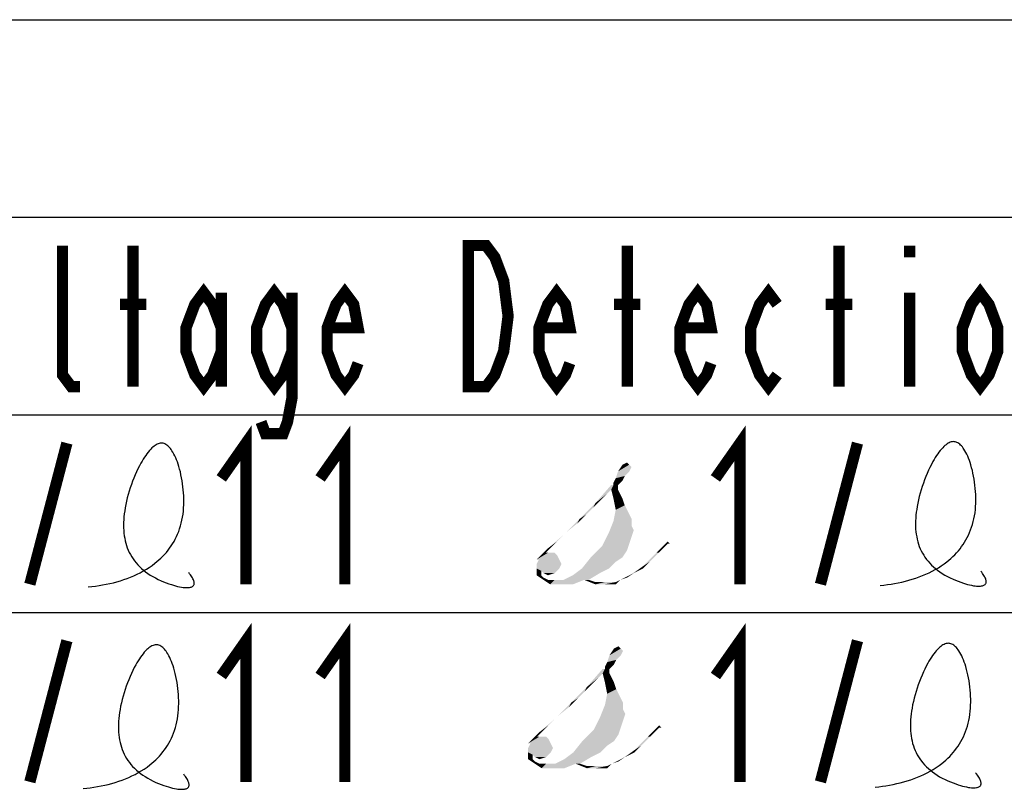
# Model space of a CAD drawing. Extents: x 28 to 410, y 33 to 287.
# Tile 39 of 41: x 356 to 374, y 273 to 287. Entities that reach past the tile are written whole.
import ezdxf

# ---------------------------------------------------------------- set-up
doc = ezdxf.new("R2010")
doc.units = 0
doc.header["$LTSCALE"] = 23.1
doc.layers.get('0').update_dxf_attribs({"linetype": 'CONTINUOUS'})
doc.layers.add('ALL_NOTE', color=7, linetype='CONTINUOUS')

msp = doc.modelspace()

# ---------------------------------------------------------------- linework, layer by layer
at = {"color": 2, "linetype": 'CONTINUOUS'}
for p, q in [((180.93, 286.946), (409.93, 286.946)), ((291.93, 283.446), (389.93, 283.446)), ((180.93, 279.946), (409.93, 279.946)), ((180.93, 276.446), (409.93, 276.446))]:
    msp.add_line(p, q, dxfattribs=at)
for points in [[(357.636, 276.899), (357.7, 276.906), (357.764, 276.914), (357.828, 276.923), (357.891, 276.934), (357.955, 276.946), (358.018, 276.959), (358.081, 276.974), (358.143, 276.991), (358.205, 277.009), (358.265, 277.028), (358.326, 277.05), (358.385, 277.073), (358.443, 277.097), (358.5, 277.123), (358.556, 277.151), (358.611, 277.181), (358.665, 277.212), (358.717, 277.245), (358.767, 277.28), (358.816, 277.317), (358.853, 277.347), (358.888, 277.377), (358.923, 277.409), (358.956, 277.442), (358.988, 277.476), (359.019, 277.511), (359.049, 277.548), (359.077, 277.585), (359.104, 277.624), (359.13, 277.664), (359.155, 277.705), (359.178, 277.747), (359.199, 277.791), (359.219, 277.836), (359.238, 277.882), (359.254, 277.929), (359.27, 277.978), (359.283, 278.028), (359.295, 278.079), (359.305, 278.132), (359.314, 278.186), (359.32, 278.241), (359.325, 278.298), (359.328, 278.35), (359.329, 278.403), (359.328, 278.456), (359.327, 278.51), (359.323, 278.564), (359.319, 278.618), (359.313, 278.672), (359.306, 278.726), (359.298, 278.78), (359.289, 278.832), (359.278, 278.884), (359.267, 278.935), (359.254, 278.985), (359.24, 279.033), (359.227, 279.073), (359.214, 279.113), (359.2, 279.151), (359.185, 279.187), (359.169, 279.221), (359.153, 279.253), (359.136, 279.284), (359.119, 279.312), (359.104, 279.333), (359.09, 279.352), (359.075, 279.37), (359.059, 279.386), (359.044, 279.4), (359.028, 279.412), (359.012, 279.423), (358.995, 279.432), (358.979, 279.438), (358.962, 279.443), (358.944, 279.445), (358.927, 279.445), (358.909, 279.443), (358.892, 279.439), (358.874, 279.433), (358.856, 279.426), (358.837, 279.416), (358.819, 279.405), (358.801, 279.392), (358.782, 279.377), (358.764, 279.361), (358.742, 279.339), (358.719, 279.314), (358.697, 279.288), (358.675, 279.259), (358.653, 279.229), (358.631, 279.197), (358.61, 279.163), (358.588, 279.128), (358.567, 279.091), (358.541, 279.042), (358.515, 278.991), (358.49, 278.938), (358.466, 278.883), (358.443, 278.827), (358.421, 278.77), (358.4, 278.712), (358.38, 278.653), (358.361, 278.594), (358.344, 278.534), (358.328, 278.475), (358.313, 278.415), (358.301, 278.356), (358.29, 278.298), (358.281, 278.245), (358.274, 278.193), (358.268, 278.142), (358.264, 278.092), (358.261, 278.042), (358.261, 277.993), (358.261, 277.945), (358.264, 277.897), (358.268, 277.851), (358.273, 277.805), (358.281, 277.76), (358.29, 277.717), (358.301, 277.673), (358.314, 277.631), (358.328, 277.59), (358.344, 277.549), (358.363, 277.51), (358.383, 277.471), (358.405, 277.434), (358.429, 277.397), (358.454, 277.361), (358.482, 277.326), (358.512, 277.292), (358.544, 277.259), (358.578, 277.227), (358.614, 277.196), (358.652, 277.166), (358.692, 277.137), (358.734, 277.11), (358.779, 277.083), (358.825, 277.057), (358.874, 277.032), (358.925, 277.008), (358.97, 276.989), (359.016, 276.971), (359.062, 276.954), (359.108, 276.939), (359.145, 276.928), (359.182, 276.917), (359.218, 276.908), (359.253, 276.901), (359.287, 276.895), (359.314, 276.891), (359.34, 276.888), (359.364, 276.886), (359.388, 276.886), (359.409, 276.887), (359.429, 276.889), (359.445, 276.892), (359.46, 276.897), (359.472, 276.902), (359.484, 276.909), (359.493, 276.916), (359.501, 276.925), (359.507, 276.936), (359.51, 276.944), (359.512, 276.954), (359.513, 276.964), (359.512, 276.975), (359.51, 276.987), (359.507, 276.999), (359.503, 277.013), (359.497, 277.027), (359.49, 277.043), (359.482, 277.059), (359.472, 277.076), (359.46, 277.094), (359.447, 277.113), (359.432, 277.133), (359.416, 277.154)], [(371.66, 276.926), (371.725, 276.932), (371.789, 276.94), (371.852, 276.949), (371.916, 276.96), (371.98, 276.972), (372.043, 276.986), (372.106, 277.001), (372.168, 277.017), (372.229, 277.035), (372.29, 277.055), (372.35, 277.076), (372.41, 277.099), (372.468, 277.124), (372.525, 277.15), (372.581, 277.178), (372.636, 277.207), (372.69, 277.239), (372.742, 277.272), (372.792, 277.307), (372.841, 277.344), (372.878, 277.373), (372.913, 277.404), (372.947, 277.436), (372.981, 277.469), (373.013, 277.503), (373.044, 277.538), (373.074, 277.574), (373.102, 277.612), (373.129, 277.65), (373.155, 277.69), (373.179, 277.731), (373.202, 277.774), (373.224, 277.817), (373.244, 277.862), (373.262, 277.908), (373.279, 277.956), (373.295, 278.005), (373.308, 278.055), (373.32, 278.106), (373.33, 278.159), (373.339, 278.213), (373.345, 278.268), (373.35, 278.325), (373.352, 278.376), (373.354, 278.429), (373.353, 278.482), (373.351, 278.536), (373.348, 278.59), (373.344, 278.645), (373.338, 278.699), (373.331, 278.753), (373.323, 278.806), (373.314, 278.859), (373.303, 278.911), (373.292, 278.962), (373.279, 279.011), (373.265, 279.059), (373.252, 279.1), (373.239, 279.139), (373.225, 279.177), (373.21, 279.213), (373.194, 279.248), (373.178, 279.28), (373.161, 279.31), (373.144, 279.339), (373.129, 279.359), (373.115, 279.379), (373.1, 279.396), (373.084, 279.412), (373.069, 279.427), (373.053, 279.439), (373.037, 279.45), (373.02, 279.458), (373.003, 279.465), (372.987, 279.469), (372.969, 279.471), (372.952, 279.472), (372.934, 279.47), (372.916, 279.466), (372.898, 279.46), (372.88, 279.452), (372.862, 279.443), (372.844, 279.431), (372.826, 279.418), (372.807, 279.403), (372.789, 279.387), (372.767, 279.365), (372.744, 279.341), (372.722, 279.314), (372.7, 279.286), (372.678, 279.256), (372.656, 279.224), (372.634, 279.19), (372.613, 279.155), (372.592, 279.118), (372.566, 279.069), (372.54, 279.017), (372.515, 278.964), (372.491, 278.91), (372.468, 278.853), (372.446, 278.796), (372.424, 278.738), (372.405, 278.679), (372.386, 278.62), (372.369, 278.561), (372.353, 278.501), (372.338, 278.442), (372.326, 278.383), (372.314, 278.325), (372.306, 278.272), (372.299, 278.22), (372.293, 278.169), (372.289, 278.118), (372.286, 278.068), (372.285, 278.019), (372.286, 277.971), (372.288, 277.924), (372.292, 277.877), (372.298, 277.832), (372.306, 277.787), (372.315, 277.743), (372.326, 277.7), (372.338, 277.658), (372.353, 277.616), (372.369, 277.576), (372.387, 277.536), (372.408, 277.498), (372.43, 277.46), (372.453, 277.423), (372.479, 277.387), (372.507, 277.353), (372.537, 277.319), (372.569, 277.286), (372.603, 277.254), (372.639, 277.223), (372.677, 277.193), (372.717, 277.164), (372.759, 277.136), (372.804, 277.109), (372.85, 277.083), (372.899, 277.059), (372.95, 277.035), (372.995, 277.016), (373.04, 276.998), (373.087, 276.981), (373.133, 276.965), (373.17, 276.954), (373.207, 276.944), (373.243, 276.935), (373.278, 276.927), (373.311, 276.921), (373.339, 276.917), (373.364, 276.914), (373.389, 276.913), (373.412, 276.912), (373.434, 276.913), (373.454, 276.916), (373.47, 276.919), (373.484, 276.923), (373.497, 276.929), (373.508, 276.935), (373.518, 276.943), (373.526, 276.952), (373.531, 276.962), (373.535, 276.971), (373.537, 276.98), (373.537, 276.991), (373.537, 277.002), (373.535, 277.013), (373.532, 277.026), (373.528, 277.04), (373.522, 277.054), (373.515, 277.069), (373.507, 277.085), (373.496, 277.102), (373.485, 277.12), (373.472, 277.139), (373.457, 277.159), (373.441, 277.18)], [(357.545, 273.327), (357.609, 273.334), (357.673, 273.342), (357.737, 273.351), (357.801, 273.362), (357.865, 273.374), (357.928, 273.387), (357.991, 273.402), (358.053, 273.419), (358.114, 273.437), (358.175, 273.456), (358.235, 273.478), (358.295, 273.501), (358.353, 273.525), (358.41, 273.551), (358.466, 273.579), (358.521, 273.609), (358.574, 273.64), (358.627, 273.673), (358.677, 273.708), (358.726, 273.745), (358.763, 273.775), (358.798, 273.805), (358.832, 273.837), (358.866, 273.87), (358.898, 273.904), (358.929, 273.939), (358.958, 273.976), (358.987, 274.013), (359.014, 274.052), (359.04, 274.092), (359.064, 274.133), (359.087, 274.175), (359.109, 274.219), (359.129, 274.264), (359.147, 274.31), (359.164, 274.357), (359.179, 274.406), (359.193, 274.456), (359.205, 274.507), (359.215, 274.56), (359.224, 274.614), (359.23, 274.669), (359.235, 274.726), (359.237, 274.778), (359.238, 274.83), (359.238, 274.884), (359.236, 274.938), (359.233, 274.992), (359.229, 275.046), (359.223, 275.1), (359.216, 275.154), (359.208, 275.208), (359.199, 275.26), (359.188, 275.312), (359.176, 275.363), (359.164, 275.413), (359.15, 275.461), (359.137, 275.501), (359.124, 275.541), (359.109, 275.579), (359.095, 275.615), (359.079, 275.649), (359.063, 275.681), (359.046, 275.712), (359.029, 275.74), (359.014, 275.761), (359, 275.78), (358.985, 275.798), (358.969, 275.814), (358.954, 275.828), (358.938, 275.84), (358.922, 275.851), (358.905, 275.86), (358.888, 275.866), (358.871, 275.871), (358.854, 275.873), (358.837, 275.873), (358.819, 275.871), (358.801, 275.867), (358.783, 275.861), (358.765, 275.854), (358.747, 275.844), (358.729, 275.833), (358.711, 275.82), (358.692, 275.805), (358.674, 275.789), (358.651, 275.766), (358.629, 275.742), (358.607, 275.716), (358.585, 275.687), (358.563, 275.657), (358.541, 275.625), (358.519, 275.591), (358.498, 275.556), (358.477, 275.519), (358.451, 275.47), (358.425, 275.419), (358.4, 275.366), (358.376, 275.311), (358.353, 275.255), (358.331, 275.198), (358.309, 275.14), (358.29, 275.081), (358.271, 275.022), (358.254, 274.962), (358.238, 274.903), (358.223, 274.843), (358.21, 274.784), (358.199, 274.726), (358.191, 274.673), (358.183, 274.621), (358.178, 274.57), (358.174, 274.52), (358.171, 274.47), (358.17, 274.421), (358.171, 274.373), (358.173, 274.325), (358.177, 274.279), (358.183, 274.233), (358.191, 274.188), (358.2, 274.144), (358.211, 274.101), (358.223, 274.059), (358.238, 274.018), (358.254, 273.977), (358.272, 273.938), (358.292, 273.899), (358.314, 273.862), (358.338, 273.825), (358.364, 273.789), (358.392, 273.754), (358.422, 273.72), (358.454, 273.687), (358.488, 273.655), (358.524, 273.624), (358.562, 273.594), (358.602, 273.565), (358.644, 273.538), (358.689, 273.511), (358.735, 273.485), (358.784, 273.46), (358.835, 273.436), (358.88, 273.417), (358.925, 273.399), (358.972, 273.382), (359.018, 273.367), (359.055, 273.356), (359.092, 273.345), (359.128, 273.336), (359.163, 273.329), (359.196, 273.323), (359.223, 273.319), (359.249, 273.316), (359.274, 273.314), (359.297, 273.314), (359.319, 273.315), (359.339, 273.317), (359.355, 273.32), (359.369, 273.325), (359.382, 273.33), (359.393, 273.337), (359.403, 273.344), (359.411, 273.353), (359.416, 273.364), (359.42, 273.372), (359.422, 273.382), (359.422, 273.392), (359.422, 273.403), (359.42, 273.415), (359.417, 273.427), (359.413, 273.441), (359.407, 273.455), (359.4, 273.471), (359.391, 273.487), (359.381, 273.504), (359.37, 273.522), (359.357, 273.541), (359.342, 273.561), (359.326, 273.582)], [(371.57, 273.354), (371.634, 273.36), (371.698, 273.368), (371.762, 273.377), (371.826, 273.388), (371.89, 273.4), (371.953, 273.414), (372.015, 273.429), (372.078, 273.445), (372.139, 273.463), (372.2, 273.483), (372.26, 273.504), (372.319, 273.527), (372.378, 273.552), (372.435, 273.578), (372.491, 273.606), (372.546, 273.635), (372.599, 273.667), (372.651, 273.7), (372.702, 273.735), (372.751, 273.772), (372.787, 273.801), (372.823, 273.832), (372.857, 273.864), (372.891, 273.897), (372.923, 273.931), (372.954, 273.966), (372.983, 274.002), (373.012, 274.04), (373.039, 274.078), (373.065, 274.118), (373.089, 274.159), (373.112, 274.202), (373.134, 274.245), (373.154, 274.29), (373.172, 274.336), (373.189, 274.384), (373.204, 274.433), (373.218, 274.483), (373.23, 274.534), (373.24, 274.587), (373.248, 274.641), (373.255, 274.696), (373.26, 274.753), (373.262, 274.804), (373.263, 274.857), (373.263, 274.91), (373.261, 274.964), (373.258, 275.018), (373.254, 275.073), (373.248, 275.127), (373.241, 275.181), (373.233, 275.234), (373.223, 275.287), (373.213, 275.339), (373.201, 275.39), (373.189, 275.439), (373.175, 275.487), (373.162, 275.528), (373.149, 275.567), (373.134, 275.605), (373.119, 275.641), (373.104, 275.676), (373.088, 275.708), (373.071, 275.738), (373.053, 275.766), (373.039, 275.787), (373.024, 275.807), (373.009, 275.824), (372.994, 275.84), (372.978, 275.855), (372.963, 275.867), (372.946, 275.878), (372.93, 275.886), (372.913, 275.893), (372.896, 275.897), (372.879, 275.899), (372.862, 275.9), (372.844, 275.898), (372.826, 275.894), (372.808, 275.888), (372.79, 275.88), (372.772, 275.871), (372.754, 275.859), (372.735, 275.846), (372.717, 275.831), (372.699, 275.815), (372.676, 275.793), (372.654, 275.769), (372.632, 275.742), (372.609, 275.714), (372.587, 275.684), (372.566, 275.652), (372.544, 275.618), (372.523, 275.583), (372.502, 275.546), (372.476, 275.497), (372.45, 275.445), (372.425, 275.392), (372.401, 275.338), (372.378, 275.281), (372.355, 275.224), (372.334, 275.166), (372.314, 275.107), (372.296, 275.048), (372.278, 274.989), (372.263, 274.929), (372.248, 274.87), (372.235, 274.811), (372.224, 274.753), (372.216, 274.7), (372.208, 274.648), (372.203, 274.597), (372.199, 274.546), (372.196, 274.496), (372.195, 274.447), (372.196, 274.399), (372.198, 274.352), (372.202, 274.305), (372.208, 274.26), (372.215, 274.215), (372.225, 274.171), (372.235, 274.128), (372.248, 274.086), (372.263, 274.044), (372.279, 274.004), (372.297, 273.964), (372.317, 273.926), (372.339, 273.888), (372.363, 273.851), (372.389, 273.815), (372.417, 273.781), (372.447, 273.747), (372.479, 273.714), (372.513, 273.682), (372.548, 273.651), (372.587, 273.621), (372.627, 273.592), (372.669, 273.564), (372.713, 273.537), (372.76, 273.511), (372.809, 273.487), (372.86, 273.463), (372.905, 273.444), (372.95, 273.426), (372.997, 273.409), (373.043, 273.393), (373.08, 273.382), (373.117, 273.372), (373.152, 273.363), (373.187, 273.355), (373.221, 273.349), (373.248, 273.345), (373.274, 273.342), (373.299, 273.341), (373.322, 273.34), (373.344, 273.341), (373.364, 273.344), (373.38, 273.347), (373.394, 273.351), (373.407, 273.357), (373.418, 273.363), (373.428, 273.371), (373.435, 273.38), (373.441, 273.39), (373.444, 273.399), (373.446, 273.408), (373.447, 273.419), (373.447, 273.43), (373.445, 273.441), (373.442, 273.454), (373.438, 273.468), (373.432, 273.482), (373.425, 273.497), (373.416, 273.513), (373.406, 273.53), (373.395, 273.548), (373.382, 273.567), (373.367, 273.587), (373.35, 273.608)]]:
    msp.add_lwpolyline(points, dxfattribs=at)
at = {"layer": 'ALL_NOTE', "color": 2, "linetype": 'CONTINUOUS', "const_width": 0.2}
for points in [[(357.492, 280.446), (357.336, 280.446), (357.18, 280.654), (357.18, 282.946)], [(358.43, 280.446), (358.43, 282.946)], [(364.367, 282.946), (364.68, 282.946), (364.836, 282.738), (364.914, 282.529), (364.992, 282.321), (365.071, 281.696), (364.992, 281.071), (364.914, 280.863), (364.836, 280.654), (364.68, 280.446), (364.367, 280.446), (364.367, 282.946)], [(367.18, 280.446), (367.18, 282.946)], [(370.93, 280.446), (370.93, 282.946)], [(372.18, 282.946), (372.18, 282.738)], [(359.992, 281.071), (359.836, 280.654), (359.68, 280.446), (359.524, 280.654), (359.367, 281.071), (359.367, 281.488), (359.524, 281.904), (359.68, 282.113), (359.836, 281.904), (359.992, 281.488)], [(359.992, 282.113), (359.992, 280.446)], [(361.242, 281.071), (361.086, 280.654), (360.93, 280.446), (360.774, 280.654), (360.617, 281.071), (360.617, 281.488), (360.774, 281.904), (360.93, 282.113), (361.086, 281.904), (361.242, 281.488)], [(361.242, 282.113), (361.242, 280.238), (361.164, 279.821), (361.086, 279.613), (360.774, 279.613), (360.696, 279.821)], [(362.414, 280.863), (362.336, 280.654), (362.18, 280.446), (362.024, 280.654), (361.867, 281.071), (361.867, 281.488), (362.024, 281.904), (362.18, 282.113), (362.336, 281.904), (362.414, 281.488), (361.867, 281.488)], [(366.164, 280.863), (366.086, 280.654), (365.93, 280.446), (365.774, 280.654), (365.617, 281.071), (365.617, 281.488), (365.774, 281.904), (365.93, 282.113), (366.086, 281.904), (366.164, 281.488), (365.617, 281.488)], [(368.664, 280.863), (368.586, 280.654), (368.43, 280.446), (368.274, 280.654), (368.117, 281.071), (368.117, 281.488), (368.274, 281.904), (368.43, 282.113), (368.586, 281.904), (368.664, 281.488), (368.117, 281.488)], [(369.836, 280.654), (369.68, 280.446), (369.524, 280.654), (369.367, 281.071), (369.367, 281.488), (369.524, 281.904), (369.68, 282.113), (369.836, 281.904)], [(372.18, 282.113), (372.18, 280.446)], [(373.742, 281.071), (373.586, 280.654), (373.43, 280.446), (373.274, 280.654), (373.117, 281.071), (373.117, 281.488), (373.274, 281.904), (373.43, 282.113), (373.586, 281.904), (373.742, 281.488), (373.742, 281.071)], [(358.196, 281.904), (358.664, 281.904)], [(366.946, 281.904), (367.414, 281.904)], [(370.696, 281.904), (371.164, 281.904)], [(359.992, 278.821), (360.43, 279.446), (360.43, 276.946)], [(361.742, 278.821), (362.18, 279.446), (362.18, 276.946)], [(368.742, 278.821), (369.18, 279.446), (369.18, 276.946)], [(356.602, 276.946), (357.258, 279.446)], [(370.602, 276.946), (371.258, 279.446)], [(359.992, 275.321), (360.43, 275.946), (360.43, 273.446)], [(361.742, 275.321), (362.18, 275.946), (362.18, 273.446)], [(368.742, 275.321), (369.18, 275.946), (369.18, 273.446)], [(356.602, 273.446), (357.258, 275.946)], [(370.602, 273.446), (371.258, 275.946)]]:
    msp.add_lwpolyline(points, dxfattribs=at)
at = {"layer": 'ALL_NOTE', "color": 2, "linetype": 'CONTINUOUS'}
for points in [[(367.217, 279.064), (367.257, 279.024), (367.017, 278.944)], [(367.217, 279.064), (367.017, 278.944), (367.097, 279.064)], [(367.017, 278.944), (367.257, 279.024), (367.217, 278.944)], [(367.097, 279.064), (367.177, 279.104), (367.217, 279.064)], [(367.097, 278.784), (366.937, 278.744), (366.977, 278.824)], [(367.217, 278.944), (367.137, 278.864), (366.977, 278.824)], [(367.217, 278.944), (366.977, 278.824), (367.017, 278.944)], [(366.977, 278.824), (367.137, 278.864), (367.097, 278.784)], [(366.937, 278.704), (366.897, 278.624), (366.617, 278.384)], [(366.937, 278.704), (366.617, 278.384), (366.897, 278.704)], [(366.897, 278.624), (367.017, 278.704), (367.017, 278.624)], [(366.937, 278.704), (367.017, 278.704), (366.897, 278.624)], [(366.937, 278.744), (367.097, 278.784), (367.057, 278.744)], [(367.057, 278.744), (366.937, 278.704), (366.937, 278.744)], [(366.937, 278.704), (367.057, 278.744), (367.017, 278.704)], [(366.897, 278.624), (366.817, 278.544), (366.617, 278.384)], [(366.817, 278.544), (366.697, 278.424), (366.617, 278.384)], [(367.017, 278.624), (366.937, 278.464), (366.897, 278.624)], [(367.017, 278.624), (367.057, 278.544), (366.937, 278.464)], [(366.937, 278.464), (367.057, 278.544), (367.097, 278.464)], [(367.097, 278.464), (366.977, 278.264), (366.937, 278.464)], [(367.097, 278.464), (367.137, 278.344), (366.977, 278.264)], [(366.577, 278.304), (366.337, 278.104), (366.617, 278.384)], [(366.577, 278.304), (366.457, 278.184), (366.337, 278.104)], [(366.617, 278.384), (366.697, 278.424), (366.577, 278.304)], [(366.977, 278.264), (367.137, 278.344), (367.217, 278.184)], [(366.097, 277.864), (366.057, 277.824), (366.337, 278.104)], [(366.337, 278.104), (366.297, 278.024), (366.097, 277.864)], [(366.337, 278.104), (366.457, 278.184), (366.297, 278.024)], [(367.217, 278.184), (366.937, 278.064), (366.977, 278.264)], [(367.217, 278.184), (367.257, 278.104), (366.937, 278.064)], [(366.937, 278.064), (367.257, 278.104), (367.257, 277.984)], [(367.257, 277.984), (366.857, 277.864), (366.937, 278.064)], [(367.257, 277.984), (367.297, 277.904), (366.857, 277.864)], [(365.937, 277.704), (365.777, 277.584), (366.057, 277.824)], [(366.057, 277.824), (366.097, 277.864), (365.937, 277.704)], [(367.257, 277.784), (366.737, 277.624), (366.857, 277.864)], [(367.257, 277.784), (367.217, 277.664), (366.737, 277.624)], [(366.857, 277.864), (367.297, 277.904), (367.257, 277.784)], [(365.737, 277.504), (365.577, 277.384), (365.777, 277.584)], [(365.777, 277.584), (365.937, 277.704), (365.737, 277.504)], [(367.177, 277.544), (366.537, 277.424), (366.737, 277.624)], [(366.737, 277.624), (367.217, 277.664), (367.177, 277.544)], [(367.897, 277.664), (367.697, 277.504), (367.857, 277.664)], [(367.697, 277.504), (367.897, 277.664), (367.737, 277.504)], [(367.897, 277.664), (367.857, 277.664), (367.897, 277.704)], [(367.897, 277.664), (367.897, 277.704), (367.937, 277.664)], [(365.897, 277.504), (365.937, 277.464), (365.577, 277.384)], [(365.817, 277.504), (365.897, 277.504), (365.577, 277.384)], [(365.777, 277.504), (365.817, 277.504), (365.577, 277.384)], [(365.737, 277.504), (365.777, 277.504), (365.577, 277.384)], [(365.617, 277.384), (365.577, 277.384), (365.937, 277.464)], [(365.617, 277.384), (365.937, 277.464), (365.977, 277.384)], [(367.097, 277.424), (366.977, 277.344), (366.377, 277.224)], [(367.097, 277.424), (366.377, 277.224), (366.537, 277.424)], [(366.537, 277.424), (367.177, 277.544), (367.097, 277.424)], [(367.737, 277.504), (367.577, 277.344), (367.457, 277.264)], [(367.737, 277.504), (367.457, 277.264), (367.697, 277.504)], [(365.977, 277.384), (365.577, 277.304), (365.617, 277.384)], [(365.577, 277.304), (365.977, 277.384), (366.017, 277.304)], [(366.017, 277.304), (365.577, 277.224), (365.577, 277.304)], [(365.577, 277.224), (366.017, 277.304), (365.977, 277.224)], [(366.377, 277.224), (366.977, 277.344), (366.857, 277.224)], [(367.297, 277.144), (367.217, 277.104), (367.457, 277.264)], [(367.457, 277.264), (367.457, 277.224), (367.297, 277.144)], [(367.457, 277.264), (367.577, 277.344), (367.457, 277.224)], [(365.577, 277.224), (365.977, 277.224), (365.657, 277.184)], [(365.657, 277.184), (365.577, 277.104), (365.577, 277.224)], [(365.577, 277.104), (365.657, 277.184), (365.657, 277.104)], [(365.657, 277.104), (365.697, 277.024), (365.577, 277.104)], [(365.657, 277.184), (365.977, 277.224), (365.937, 277.184)], [(365.937, 277.184), (365.697, 277.144), (365.657, 277.184)], [(365.657, 277.104), (365.697, 277.064), (365.697, 277.024)], [(365.697, 277.144), (365.937, 277.184), (365.897, 277.144)], [(365.897, 277.144), (365.777, 277.104), (365.697, 277.144)], [(365.697, 277.024), (365.697, 277.064), (365.777, 277.024)], [(366.057, 277.024), (366.217, 277.104), (366.697, 277.144)], [(366.417, 277.024), (366.057, 277.024), (366.697, 277.144)], [(366.857, 277.224), (366.697, 277.144), (366.217, 277.104)], [(366.857, 277.224), (366.217, 277.104), (366.377, 277.224)], [(366.417, 277.024), (366.697, 277.144), (366.497, 277.024)], [(367.057, 277.024), (366.977, 276.984), (367.217, 277.104)], [(367.217, 277.104), (367.177, 277.064), (367.057, 277.024)], [(367.217, 277.104), (367.297, 277.144), (367.177, 277.064)], [(365.777, 277.024), (365.817, 276.944), (365.697, 277.024)], [(365.777, 277.024), (365.897, 277.024), (365.817, 276.944)], [(366.057, 277.024), (366.417, 277.024), (365.817, 276.944)], [(365.897, 277.024), (366.057, 277.024), (365.817, 276.944)], [(365.977, 276.944), (365.817, 276.944), (366.417, 277.024)], [(365.977, 276.944), (366.417, 277.024), (366.217, 276.944)], [(366.497, 277.024), (366.617, 276.944), (366.417, 277.024)], [(366.497, 277.024), (366.617, 276.984), (366.617, 276.944)], [(366.777, 276.984), (366.977, 276.984), (366.617, 276.944)], [(366.617, 276.984), (366.777, 276.984), (366.617, 276.944)], [(366.777, 276.944), (366.617, 276.944), (366.977, 276.984)], [(366.857, 276.944), (366.777, 276.944), (366.977, 276.984)], [(366.977, 276.944), (366.857, 276.944), (366.977, 276.984)], [(366.977, 276.984), (367.057, 277.024), (366.977, 276.944)], [(366.946, 275.807), (367.026, 275.847), (367.066, 275.807)], [(367.066, 275.687), (366.986, 275.607), (366.826, 275.567)], [(367.066, 275.687), (366.826, 275.567), (366.866, 275.687)], [(367.066, 275.807), (367.106, 275.767), (366.866, 275.687)], [(367.066, 275.807), (366.866, 275.687), (366.946, 275.807)], [(366.866, 275.687), (367.106, 275.767), (367.066, 275.687)], [(366.946, 275.527), (366.786, 275.487), (366.826, 275.567)], [(366.786, 275.487), (366.946, 275.527), (366.906, 275.487)], [(366.906, 275.487), (366.786, 275.447), (366.786, 275.487)], [(366.786, 275.447), (366.906, 275.487), (366.866, 275.447)], [(366.826, 275.567), (366.986, 275.607), (366.946, 275.527)], [(366.786, 275.447), (366.746, 275.367), (366.466, 275.127)], [(366.786, 275.447), (366.466, 275.127), (366.746, 275.447)], [(366.746, 275.367), (366.666, 275.287), (366.466, 275.127)], [(366.746, 275.367), (366.866, 275.447), (366.866, 275.367)], [(366.786, 275.447), (366.866, 275.447), (366.746, 275.367)], [(366.866, 275.367), (366.786, 275.207), (366.746, 275.367)], [(366.866, 275.367), (366.906, 275.287), (366.786, 275.207)], [(366.466, 275.127), (366.546, 275.167), (366.426, 275.047)], [(366.666, 275.287), (366.546, 275.167), (366.466, 275.127)], [(366.786, 275.207), (366.906, 275.287), (366.946, 275.207)], [(366.946, 275.207), (366.826, 275.007), (366.786, 275.207)], [(366.946, 275.207), (366.986, 275.087), (366.826, 275.007)], [(366.426, 275.047), (366.186, 274.847), (366.466, 275.127)], [(366.426, 275.047), (366.306, 274.927), (366.186, 274.847)], [(367.066, 274.927), (366.786, 274.807), (366.826, 275.007)], [(366.826, 275.007), (366.986, 275.087), (367.066, 274.927)], [(365.946, 274.607), (365.906, 274.567), (366.186, 274.847)], [(366.186, 274.847), (366.146, 274.767), (365.946, 274.607)], [(366.186, 274.847), (366.306, 274.927), (366.146, 274.767)], [(367.106, 274.727), (366.706, 274.607), (366.786, 274.807)], [(367.066, 274.927), (367.106, 274.847), (366.786, 274.807)], [(366.786, 274.807), (367.106, 274.847), (367.106, 274.727)], [(367.106, 274.727), (367.146, 274.647), (366.706, 274.607)], [(366.706, 274.607), (367.146, 274.647), (367.106, 274.527)], [(365.626, 274.327), (365.786, 274.447), (365.586, 274.247)], [(365.786, 274.447), (365.626, 274.327), (365.906, 274.567)], [(365.906, 274.567), (365.946, 274.607), (365.786, 274.447)], [(367.106, 274.527), (366.586, 274.367), (366.706, 274.607)], [(367.106, 274.527), (367.066, 274.407), (366.586, 274.367)], [(367.746, 274.407), (367.706, 274.407), (367.746, 274.447)], [(367.746, 274.407), (367.746, 274.447), (367.786, 274.407)], [(365.586, 274.247), (365.426, 274.127), (365.626, 274.327)], [(367.026, 274.287), (366.386, 274.167), (366.586, 274.367)], [(366.386, 274.167), (367.026, 274.287), (366.946, 274.167)], [(366.586, 274.367), (367.066, 274.407), (367.026, 274.287)], [(367.746, 274.407), (367.546, 274.247), (367.706, 274.407)], [(367.546, 274.247), (367.746, 274.407), (367.586, 274.247)], [(365.746, 274.247), (365.786, 274.207), (365.426, 274.127)], [(365.666, 274.247), (365.746, 274.247), (365.426, 274.127)], [(365.626, 274.247), (365.666, 274.247), (365.426, 274.127)], [(365.586, 274.247), (365.626, 274.247), (365.426, 274.127)], [(365.466, 274.127), (365.426, 274.127), (365.786, 274.207)], [(365.826, 274.127), (365.426, 274.047), (365.466, 274.127)], [(365.426, 274.047), (365.826, 274.127), (365.866, 274.047)], [(365.466, 274.127), (365.786, 274.207), (365.826, 274.127)], [(366.946, 274.167), (366.826, 274.087), (366.226, 273.967)], [(366.946, 274.167), (366.226, 273.967), (366.386, 274.167)], [(367.586, 274.247), (367.426, 274.087), (367.306, 274.007)], [(367.586, 274.247), (367.306, 274.007), (367.546, 274.247)], [(365.866, 274.047), (365.426, 273.967), (365.426, 274.047)], [(365.426, 273.967), (365.866, 274.047), (365.826, 273.967)], [(365.426, 273.967), (365.826, 273.967), (365.506, 273.927)], [(365.506, 273.927), (365.426, 273.847), (365.426, 273.967)], [(365.426, 273.847), (365.506, 273.927), (365.506, 273.847)], [(365.506, 273.927), (365.826, 273.967), (365.786, 273.927)], [(365.786, 273.927), (365.546, 273.887), (365.506, 273.927)], [(365.546, 273.887), (365.786, 273.927), (365.746, 273.887)], [(366.706, 273.967), (366.546, 273.887), (366.066, 273.847)], [(366.706, 273.967), (366.066, 273.847), (366.226, 273.967)], [(366.226, 273.967), (366.826, 274.087), (366.706, 273.967)], [(367.146, 273.887), (367.066, 273.847), (367.306, 274.007)], [(367.306, 274.007), (367.306, 273.967), (367.146, 273.887)], [(367.306, 274.007), (367.426, 274.087), (367.306, 273.967)], [(365.506, 273.847), (365.546, 273.767), (365.426, 273.847)], [(365.506, 273.847), (365.546, 273.807), (365.546, 273.767)], [(365.746, 273.887), (365.626, 273.847), (365.546, 273.887)], [(365.546, 273.767), (365.546, 273.807), (365.626, 273.767)], [(365.626, 273.767), (365.666, 273.687), (365.546, 273.767)], [(365.626, 273.767), (365.746, 273.767), (365.666, 273.687)], [(365.906, 273.767), (366.266, 273.767), (365.666, 273.687)], [(365.746, 273.767), (365.906, 273.767), (365.666, 273.687)], [(365.826, 273.687), (365.666, 273.687), (366.266, 273.767)], [(365.826, 273.687), (366.266, 273.767), (366.066, 273.687)], [(365.906, 273.767), (366.066, 273.847), (366.546, 273.887)], [(366.266, 273.767), (365.906, 273.767), (366.546, 273.887)], [(366.266, 273.767), (366.546, 273.887), (366.346, 273.767)], [(366.346, 273.767), (366.466, 273.687), (366.266, 273.767)], [(366.346, 273.767), (366.466, 273.727), (366.466, 273.687)], [(366.906, 273.767), (366.826, 273.727), (367.066, 273.847)], [(366.826, 273.727), (366.906, 273.767), (366.826, 273.687)], [(367.066, 273.847), (367.026, 273.807), (366.906, 273.767)], [(367.066, 273.847), (367.146, 273.887), (367.026, 273.807)], [(366.626, 273.727), (366.826, 273.727), (366.466, 273.687)], [(366.466, 273.727), (366.626, 273.727), (366.466, 273.687)], [(366.626, 273.687), (366.466, 273.687), (366.826, 273.727)], [(366.706, 273.687), (366.626, 273.687), (366.826, 273.727)], [(366.826, 273.687), (366.706, 273.687), (366.826, 273.727)]]:
    msp.add_solid(points, dxfattribs=at)

doc.saveas('drawing.dxf')
